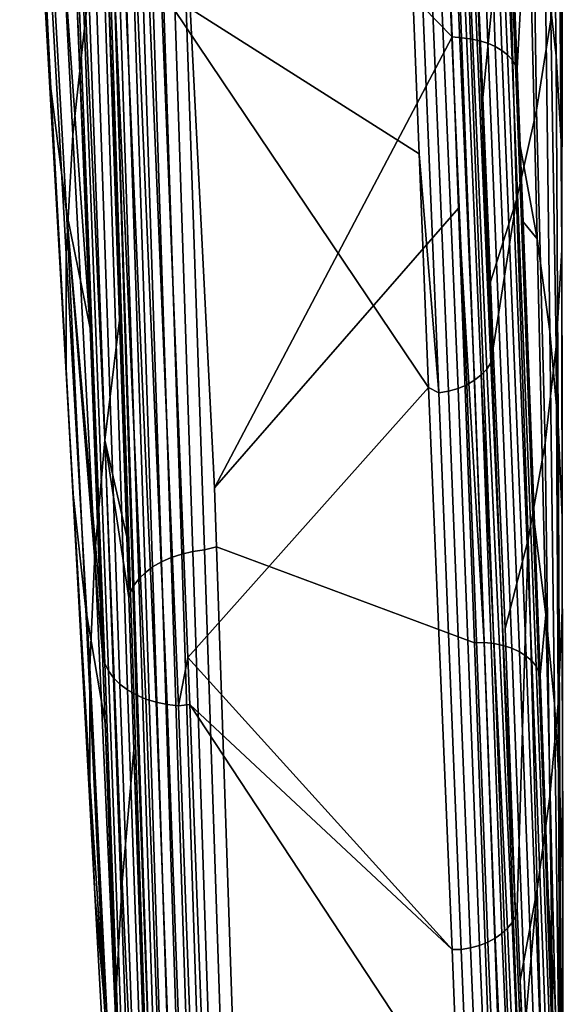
# Model space of a CAD drawing. Header units: metres. Extents: x -24 to 94, y -256 to 25.
# Tile 82 of 195: x 88.27 to 94.45, y -66.96 to -55.77. Entities that reach past the tile are written whole.
import ezdxf

# ---------------------------------------------------------------- set-up
doc = ezdxf.new("R2010")
doc.units = ezdxf.units.M
doc.layers.add('solid_10_061_003_XXX', color=7, linetype='CONTINUOUS')

msp = doc.modelspace()

# ---------------------------------------------------------------- linework, layer by layer
at = {"layer": 'solid_10_061_003_XXX'}
for points in [[(90.203461, -52.911587, 145.191498), (93.183884, -55.965942, 147.508011), (92.918137, -49.029457, 142.246948)], [(93.034416, -49.109379, 142.296875), (92.918137, -49.029457, 142.246948), (93.183884, -55.965942, 147.508011), (93.289574, -55.977665, 147.507431)], [(93.289574, -55.977665, 147.507431), (93.394547, -55.988911, 147.48735), (93.146011, -49.122292, 142.274261), (93.034416, -49.109379, 142.296875)], [(93.394547, -55.988911, 147.48735), (93.495186, -56.009193, 147.455566), (93.252365, -49.145432, 142.238434), (93.146011, -49.122292, 142.274261)], [(93.495186, -56.009193, 147.455566), (93.589424, -56.03809, 147.412766), (93.351006, -49.178253, 142.190216), (93.252365, -49.145432, 142.238434)], [(93.589424, -56.03809, 147.412766), (93.675323, -56.075012, 147.359787), (93.439621, -49.219986, 142.130753), (93.351006, -49.178253, 142.190216)], [(93.675323, -56.075012, 147.359787), (93.751129, -56.119198, 147.297729), (93.516151, -49.269665, 142.061432), (93.439621, -49.219986, 142.130753)], [(93.866455, -56.225609, 147.151657), (93.578812, -49.326122, 141.983856), (93.516151, -49.269665, 142.061432), (93.815277, -56.169743, 147.227875)], [(93.751129, -56.119198, 147.297729), (93.815277, -56.169743, 147.227875), (93.516151, -49.269665, 142.061432)], [(93.90361, -56.285648, 147.070648), (93.626122, -49.388046, 141.899841), (93.578812, -49.326122, 141.983856), (93.866455, -56.225609, 147.151657)], [(93.90361, -56.285648, 147.070648), (93.925049, -56.324287, 146.968185), (93.788727, -52.82394, 144.341705), (93.626122, -49.388046, 141.899841)], [(88.270981, -50.636894, 130.747421), (88.324348, -51.492229, 129.724411), (88.62326, -56.553455, 133.158279), (88.533173, -55.146744, 134.840912)], [(94.144318, -50.626057, 138.746826), (94.240257, -55.082981, 141.805496), (94.368103, -56.18111, 140.496567), (94.307053, -51.651302, 137.524673)], [(94.277809, -51.72831, 129.062531), (94.39502, -50.660271, 130.335251), (94.40451, -54.742538, 133.840561), (94.307053, -55.77182, 132.614029)], [(88.803322, -50.910862, 139.87056), (88.62326, -52.323002, 138.199936), (88.874107, -57.07996, 142.009201), (89.021866, -55.72776, 143.610641)], [(88.324348, -51.492229, 129.724411), (88.413246, -52.345131, 128.701843), (88.62326, -56.553455, 133.158279)], [(94.307053, -51.651302, 137.524673), (94.368103, -56.18111, 140.496567), (94.431808, -57.282124, 139.184357), (94.40451, -52.680462, 136.29805)], [(94.082306, -52.791466, 127.795837), (94.277809, -51.72831, 129.062531), (94.307053, -55.77182, 132.614029), (94.144318, -56.797375, 131.392136)], [(88.413246, -52.345131, 128.701843), (88.537613, -53.194984, 127.680481), (88.803322, -57.953491, 131.477493), (88.62326, -56.553455, 133.158279)], [(88.62326, -52.323002, 138.199936), (88.53318, -53.735802, 136.5224), (88.800209, -58.432476, 140.40239), (88.874107, -57.07996, 142.009201)], [(94.40451, -52.680462, 136.29805), (94.431808, -57.282124, 139.184357), (94.431808, -58.384068, 137.871109), (94.436913, -53.711487, 135.06929)], [(93.808693, -53.847012, 126.538544), (94.082306, -52.791466, 127.795837), (94.144318, -56.797375, 131.392136), (93.916283, -57.81699, 130.177658)], [(90.073425, -52.942783, 145.204391), (90.482864, -61.088234, 151.393173), (93.183884, -55.965942, 147.508011), (90.203461, -52.911587, 145.191498)], [(94.04805, -53.990166, 143.108444), (93.788727, -52.82394, 144.341705), (93.925049, -56.324287, 146.968185)], [(89.70356, -53.027035, 145.110382), (89.594734, -53.073502, 145.054138), (89.880768, -61.931664, 151.75676), (89.9916, -61.88261, 151.816498)], [(89.820984, -52.989353, 145.154648), (89.70356, -53.027035, 145.110382), (89.9916, -61.88261, 151.816498), (90.111832, -61.842815, 151.863632)], [(89.944977, -52.961109, 145.186157), (89.820984, -52.989353, 145.154648), (90.111832, -61.842815, 151.863632), (90.239273, -61.813007, 151.897278)], [(90.073425, -52.942783, 145.204391), (89.944977, -52.961109, 145.186157), (90.239273, -61.813007, 151.897278), (90.371582, -61.793728, 151.916809)], [(90.371582, -61.793728, 151.916809), (90.505806, -61.761013, 151.903458), (90.482864, -61.088234, 151.393173), (90.073425, -52.942783, 145.204391)], [(89.496368, -53.127964, 144.986893), (89.410149, -53.189476, 144.90976), (89.695183, -62.05381, 151.603958), (89.781357, -61.989082, 151.685471)], [(89.594734, -53.073502, 145.054138), (89.496368, -53.127964, 144.986893), (89.781357, -61.989082, 151.685471), (89.880768, -61.931664, 151.75676)], [(88.537613, -53.194984, 127.680481), (88.697357, -54.04118, 126.661049), (89.070404, -59.273808, 129.734772), (88.803322, -57.953491, 131.477493)], [(89.410149, -53.189476, 144.90976), (89.337555, -53.256992, 144.824097), (89.623825, -62.124676, 151.513702), (89.695183, -62.05381, 151.603958)], [(93.357277, -53.367249, 123.725639), (93.386658, -53.161102, 123.676651), (93.454193, -54.804054, 125.211235), (93.625305, -59.668629, 129.607788)], [(89.279839, -53.32935, 144.731369), (89.237991, -53.405304, 144.633163), (89.530457, -62.279533, 151.313675), (89.568581, -62.200375, 151.416336)], [(89.337555, -53.256992, 144.824097), (89.279839, -53.32935, 144.731369), (89.568581, -62.200375, 151.416336), (89.623825, -62.124676, 151.513702)], [(89.237991, -53.405304, 144.633163), (89.211937, -53.45895, 144.513153), (89.241669, -54.327267, 145.166809), (89.530457, -62.279533, 151.313675)], [(93.515327, -59.807175, 129.463165), (93.243721, -53.497952, 123.589417), (93.307465, -53.435303, 123.654312), (93.57798, -59.740597, 129.532227)], [(93.57798, -59.740597, 129.532227), (93.307465, -53.435303, 123.654312), (93.357277, -53.367249, 123.725639), (93.625305, -59.668629, 129.607788)], [(92.663101, -53.579605, 123.292786), (92.809265, -57.292912, 126.733871), (89.878838, -55.430717, 125.008095)], [(92.773163, -53.688202, 123.404083), (93.033638, -60.011169, 129.264481), (92.809265, -57.292912, 126.733871), (92.663101, -53.579605, 123.292786)], [(93.350189, -59.91811, 129.350815), (93.080246, -53.601742, 123.484352), (93.167427, -53.553837, 123.532349), (93.438797, -59.86681, 129.402222)], [(93.438797, -59.86681, 129.402222), (93.167427, -53.553837, 123.532349), (93.243721, -53.497952, 123.589417), (93.515327, -59.807175, 129.463165)], [(93.033638, -60.011169, 129.264481), (92.773163, -53.688202, 123.404083), (92.880951, -53.669659, 123.419518), (93.145218, -59.991142, 129.281128)], [(93.145218, -59.991142, 129.281128), (92.880951, -53.669659, 123.419518), (92.984055, -53.640633, 123.446472), (93.251556, -59.959881, 129.31012)], [(93.251556, -59.959881, 129.31012), (92.984055, -53.640633, 123.446472), (93.080246, -53.601742, 123.484352), (93.350189, -59.91811, 129.350815)], [(88.53318, -53.735802, 136.5224), (88.533173, -55.146744, 134.840912), (88.800209, -59.783367, 138.792465), (88.800209, -58.432476, 140.40239)], [(94.40451, -54.742538, 133.840561), (94.436913, -53.711487, 135.06929), (94.431808, -58.384068, 137.871109)], [(93.454193, -54.804054, 125.211235), (93.808693, -53.847012, 126.538544), (93.531647, -56.657532, 126.943253)], [(93.531647, -56.657532, 126.943253), (93.808693, -53.847012, 126.538544), (93.916283, -57.81699, 130.177658), (93.620262, -58.749794, 128.899429)], [(93.925049, -56.324287, 146.968185), (93.959045, -57.204113, 147.628113), (94.150665, -58.261261, 146.388535), (94.04805, -53.990166, 143.108444)], [(94.04805, -53.990166, 143.108444), (94.150665, -58.261261, 146.388535), (94.293968, -59.312958, 145.134705), (94.240257, -55.082981, 141.805496)], [(88.697357, -54.04118, 126.661049), (88.892365, -54.883114, 125.644264), (89.070404, -59.273808, 129.734772)], [(89.241669, -54.327267, 145.166809), (89.021866, -55.72776, 143.610641), (89.237244, -60.546593, 147.348602), (89.40493, -59.185696, 148.821564)], [(89.530457, -62.279533, 151.313675), (89.241669, -54.327267, 145.166809), (89.40493, -59.185696, 148.821564)], [(93.625305, -59.668629, 129.607788), (93.454193, -54.804054, 125.211235), (93.531647, -56.657532, 126.943253)], [(94.307053, -55.77182, 132.614029), (94.40451, -54.742538, 133.840561), (94.431808, -58.384068, 137.871109), (94.368103, -59.485153, 136.55896)], [(89.238297, -63.085014, 133.114563), (89.070404, -59.273808, 129.734772), (88.892365, -54.883114, 125.644264)], [(88.924759, -54.975491, 125.543091), (89.238297, -63.085014, 133.114563), (88.892365, -54.883114, 125.644264)], [(88.976067, -55.063419, 125.445854), (89.280144, -63.168545, 133.022705), (89.238297, -63.085014, 133.114563), (88.924759, -54.975491, 125.543091)], [(88.62326, -56.553455, 133.158279), (88.874107, -61.130901, 137.181473), (88.800209, -59.783367, 138.792465), (88.533173, -55.146744, 134.840912)], [(89.045258, -55.145153, 125.354477), (89.33786, -63.247307, 132.935349), (89.280144, -63.168545, 133.022705), (88.976067, -55.063419, 125.445854)], [(89.130974, -55.219078, 125.270775), (89.410446, -63.319946, 132.853973), (89.33786, -63.247307, 132.935349), (89.045258, -55.145153, 125.354477)], [(94.240257, -55.082981, 141.805496), (94.293968, -59.312958, 145.134705), (94.389198, -60.368351, 143.876755), (94.368103, -56.18111, 140.496567)], [(89.231514, -55.28373, 125.196404), (89.496666, -63.38522, 132.779999), (89.410446, -63.319946, 132.853973), (89.130974, -55.219078, 125.270775)], [(89.344872, -55.337818, 125.132835), (89.595039, -63.442001, 132.714691), (89.496666, -63.38522, 132.779999), (89.231514, -55.28373, 125.196404)], [(89.344872, -55.337818, 125.132835), (89.703865, -63.489319, 132.659164), (89.595039, -63.442001, 132.714691)], [(89.344872, -55.337818, 125.132835), (89.468819, -55.38028, 125.081329), (89.821289, -63.526363, 132.614365), (89.703865, -63.489319, 132.659164)], [(89.468819, -55.38028, 125.081329), (89.600891, -55.410271, 125.042908), (89.945282, -63.552494, 132.581085), (89.821289, -63.526363, 132.614365)], [(89.600891, -55.410271, 125.042908), (89.738472, -55.427193, 125.018333), (90.07373, -63.567265, 132.55986), (89.945282, -63.552494, 132.581085)], [(89.738472, -55.427193, 125.018333), (89.878838, -55.430717, 125.008095), (90.183319, -63.01738, 132.038589), (90.07373, -63.567265, 132.55986)], [(92.917465, -59.951385, 129.197464), (90.183319, -63.01738, 132.038589), (89.878838, -55.430717, 125.008095)], [(92.809265, -57.292912, 126.733871), (92.917465, -59.951385, 129.197464), (89.878838, -55.430717, 125.008095)], [(89.021866, -55.72776, 143.610641), (88.874107, -57.07996, 142.009201), (89.123863, -61.837997, 145.817245), (89.237244, -60.546593, 147.348602)], [(94.144318, -56.797375, 131.392136), (94.307053, -55.77182, 132.614029), (94.368103, -59.485153, 136.55896), (94.240257, -60.583515, 135.250214)], [(90.482864, -61.088234, 151.393173), (93.256653, -57.910919, 148.983215), (93.183884, -55.965942, 147.508011)], [(93.289574, -55.977665, 147.507431), (93.183884, -55.965942, 147.508011), (93.256653, -57.910919, 148.983215), (93.550514, -62.846695, 152.716431)], [(93.394547, -55.988911, 147.48735), (93.289574, -55.977665, 147.507431), (93.550514, -62.846695, 152.716431), (93.659973, -62.859203, 152.694687)], [(93.495186, -56.009193, 147.455566), (93.394547, -55.988911, 147.48735), (93.659973, -62.859203, 152.694687), (93.764481, -62.881538, 152.660217)], [(93.589424, -56.03809, 147.412766), (93.495186, -56.009193, 147.455566), (93.764481, -62.881538, 152.660217), (93.86171, -62.913197, 152.613815)], [(93.675323, -56.075012, 147.359787), (93.589424, -56.03809, 147.412766), (93.86171, -62.913197, 152.613815), (93.949478, -62.953468, 152.556503)], [(93.751129, -56.119198, 147.297729), (93.675323, -56.075012, 147.359787), (93.949478, -62.953468, 152.556503), (94.025818, -63.001457, 152.489578)], [(93.815277, -56.169743, 147.227875), (93.751129, -56.119198, 147.297729), (94.025818, -63.001457, 152.489578), (94.089005, -63.05608, 152.41452)], [(93.866455, -56.225609, 147.151657), (93.815277, -56.169743, 147.227875), (94.089005, -63.05608, 152.41452), (94.137642, -63.116112, 152.333038)], [(93.90361, -56.285648, 147.070648), (93.866455, -56.225609, 147.151657), (94.137642, -63.116112, 152.333038), (94.170631, -63.18021, 152.246948)], [(94.368103, -56.18111, 140.496567), (94.389198, -60.368351, 143.876755), (94.436615, -61.425705, 142.616592), (94.431808, -57.282124, 139.184357)], [(93.90361, -56.285648, 147.070648), (94.186104, -63.215363, 152.134689), (94.122429, -61.499485, 150.848709)], [(93.90361, -56.285648, 147.070648), (94.170631, -63.18021, 152.246948), (94.186104, -63.215363, 152.134689)], [(93.90361, -56.285648, 147.070648), (94.122429, -61.499485, 150.848709), (93.992325, -58.069012, 148.276764)], [(93.90361, -56.285648, 147.070648), (93.992325, -58.069012, 148.276764), (93.959045, -57.204113, 147.628113)], [(93.90361, -56.285648, 147.070648), (93.959045, -57.204113, 147.628113), (93.925049, -56.324287, 146.968185)], [(88.803322, -57.953491, 131.477493), (89.021866, -62.473209, 135.571732), (88.874107, -61.130901, 137.181473), (88.62326, -56.553455, 133.158279)], [(93.625305, -59.668629, 129.607788), (93.531647, -56.657532, 126.943253), (93.620262, -58.749794, 128.899429)], [(93.916283, -57.81699, 130.177658), (94.144318, -56.797375, 131.392136), (94.240257, -60.583515, 135.250214), (94.04805, -61.676899, 133.947754)], [(88.874107, -57.07996, 142.009201), (88.800209, -58.432476, 140.40239), (89.067169, -63.129482, 144.281998), (89.123863, -61.837997, 145.817245)], [(94.150665, -58.261261, 146.388535), (93.959045, -57.204113, 147.628113), (93.992325, -58.069012, 148.276764)], [(94.431808, -58.384068, 137.871109), (94.431808, -57.282124, 139.184357), (94.436615, -61.425705, 142.616592), (94.436615, -62.483696, 141.355728)], [(93.033638, -60.011169, 129.264481), (92.917465, -59.951385, 129.197464), (92.809265, -57.292912, 126.733871)], [(93.620262, -58.749794, 128.899429), (93.916283, -57.81699, 130.177658), (93.652359, -59.502777, 129.603699)], [(93.652359, -59.502777, 129.603699), (93.916283, -57.81699, 130.177658), (94.04805, -61.676899, 133.947754), (93.788612, -62.686329, 132.582657)], [(89.212318, -62.978046, 133.190033), (89.241783, -63.765717, 133.925262), (89.021866, -62.473209, 135.571732), (88.803322, -57.953491, 131.477493)], [(88.803322, -57.953491, 131.477493), (89.070404, -59.273808, 129.734772), (89.190399, -62.395882, 132.646744)], [(89.190399, -62.395882, 132.646744), (89.212318, -62.978046, 133.190033), (88.803322, -57.953491, 131.477493)], [(90.482864, -61.088234, 151.393173), (90.505806, -61.761013, 151.903458), (93.43705, -62.850193, 152.729462), (93.256653, -57.910919, 148.983215)], [(93.550514, -62.846695, 152.716431), (93.256653, -57.910919, 148.983215), (93.43705, -62.850193, 152.729462)], [(93.992325, -58.069012, 148.276764), (94.122429, -61.499485, 150.848709), (94.2509, -62.53273, 149.668152), (94.150665, -58.261261, 146.388535)], [(94.150665, -58.261261, 146.388535), (94.2509, -62.53273, 149.668152), (94.346367, -63.543007, 148.463837), (94.293968, -59.312958, 145.134705)], [(94.368103, -59.485153, 136.55896), (94.431808, -58.384068, 137.871109), (94.436615, -62.483696, 141.355728), (94.389198, -63.541103, 140.095627)], [(88.800209, -58.432476, 140.40239), (88.800209, -59.783367, 138.792465), (89.067169, -64.419647, 142.744431), (89.067169, -63.129482, 144.281998)], [(93.625305, -59.668629, 129.607788), (93.620262, -58.749794, 128.899429), (93.652359, -59.502777, 129.603699)], [(89.238297, -63.085014, 133.114563), (89.190399, -62.395882, 132.646744), (89.070404, -59.273808, 129.734772)], [(89.486534, -61.646408, 150.671204), (89.40493, -59.185696, 148.821564), (89.237244, -60.546593, 147.348602)], [(89.530457, -62.279533, 151.313675), (89.40493, -59.185696, 148.821564), (89.486534, -61.646408, 150.671204)], [(94.293968, -59.312958, 145.134705), (94.346367, -63.543007, 148.463837), (94.40976, -64.555542, 147.257019), (94.389198, -60.368351, 143.876755)], [(93.625305, -59.668629, 129.607788), (93.652359, -59.502777, 129.603699), (93.788612, -62.686329, 132.582657), (93.902794, -65.958641, 135.502686)], [(94.240257, -60.583515, 135.250214), (94.368103, -59.485153, 136.55896), (94.389198, -63.541103, 140.095627), (94.293968, -64.59668, 138.837814)], [(93.515327, -59.807175, 129.463165), (93.57798, -59.740597, 129.532227), (93.865623, -66.027992, 135.429489), (93.814438, -66.093346, 135.361252)], [(93.57798, -59.740597, 129.532227), (93.625305, -59.668629, 129.607788), (93.902794, -65.958641, 135.502686), (93.865623, -66.027992, 135.429489)], [(88.874107, -61.130901, 137.181473), (89.123863, -65.707306, 141.205978), (89.067169, -64.419647, 142.744431), (88.800209, -59.783367, 138.792465)], [(93.515327, -59.807175, 129.463165), (93.750282, -66.153343, 135.299362), (93.674477, -66.206772, 135.245087), (93.438797, -59.86681, 129.402222)], [(93.515327, -59.807175, 129.463165), (93.814438, -66.093346, 135.361252), (93.750282, -66.153343, 135.299362)], [(92.917465, -59.951385, 129.197464), (93.183228, -66.33699, 135.11496), (90.183319, -63.01738, 132.038589)], [(93.033638, -60.011169, 129.264481), (93.28875, -66.335236, 135.123611), (93.183228, -66.33699, 135.11496), (92.917465, -59.951385, 129.197464)], [(93.251556, -59.959881, 129.31012), (93.494347, -66.289658, 135.163651), (93.393715, -66.317421, 135.138168), (93.145218, -59.991142, 129.281128)], [(93.350189, -59.91811, 129.350815), (93.588577, -66.252518, 135.199539), (93.494347, -66.289658, 135.163651), (93.251556, -59.959881, 129.31012)], [(93.438797, -59.86681, 129.402222), (93.674477, -66.206772, 135.245087), (93.588577, -66.252518, 135.199539), (93.350189, -59.91811, 129.350815)], [(93.145218, -59.991142, 129.281128), (93.393715, -66.317421, 135.138168), (93.28875, -66.335236, 135.123611), (93.033638, -60.011169, 129.264481)], [(94.389198, -60.368351, 143.876755), (94.40976, -64.555542, 147.257019), (94.441307, -65.56926, 146.048874), (94.436615, -61.425705, 142.616592)], [(89.237244, -60.546593, 147.348602), (89.123863, -61.837997, 145.817245), (89.355904, -67.006737, 149.137039), (89.435829, -65.571571, 150.84198)], [(89.509346, -62.335251, 151.188843), (89.237244, -60.546593, 147.348602), (89.435829, -65.571571, 150.84198), (89.566719, -64.066628, 152.489609)], [(89.486534, -61.646408, 150.671204), (89.237244, -60.546593, 147.348602), (89.509346, -62.335251, 151.188843)], [(94.04805, -61.676899, 133.947754), (94.240257, -60.583515, 135.250214), (94.293968, -64.59668, 138.837814), (94.150665, -65.648827, 137.584381)], [(89.021866, -62.473209, 135.571732), (89.237244, -66.99115, 139.668274), (89.123863, -65.707306, 141.205978), (88.874107, -61.130901, 137.181473)], [(94.2509, -62.53273, 149.668152), (94.122429, -61.499485, 150.848709), (94.186104, -63.215363, 152.134689)], [(94.436615, -62.483696, 141.355728), (94.436615, -61.425705, 142.616592), (94.441307, -65.56926, 146.048874), (94.441307, -66.583351, 144.840332)], [(89.530457, -62.279533, 151.313675), (89.486534, -61.646408, 150.671204), (89.509346, -62.335251, 151.188843)], [(93.902794, -65.958641, 135.502686), (93.788612, -62.686329, 132.582657), (94.04805, -61.676899, 133.947754), (93.924294, -65.865593, 135.55957)], [(93.924294, -65.865593, 135.55957), (94.04805, -61.676899, 133.947754), (94.150665, -65.648827, 137.584381), (93.959099, -66.68718, 136.329132)], [(89.123863, -61.837997, 145.817245), (89.067169, -63.129482, 144.281998), (89.329262, -68.441376, 147.429138), (89.355904, -67.006737, 149.137039)], [(90.275658, -70.730797, 158.514694), (90.399117, -70.688232, 158.56517), (90.111832, -61.842815, 151.863632), (89.9916, -61.88261, 151.816498)], [(90.399117, -70.688232, 158.56517), (90.530563, -70.656311, 158.601257), (90.239273, -61.813007, 151.897278), (90.111832, -61.842815, 151.863632)], [(90.530563, -70.656311, 158.601257), (90.667435, -70.635651, 158.622238), (90.371582, -61.793728, 151.916809), (90.239273, -61.813007, 151.897278)], [(90.667435, -70.635651, 158.622238), (90.807045, -70.626663, 158.627716), (90.505806, -61.761013, 151.903458), (90.371582, -61.793728, 151.916809)], [(90.505806, -61.761013, 151.903458), (90.807045, -70.626663, 158.627716), (93.679749, -69.685555, 157.913834), (93.43705, -62.850193, 152.729462)], [(90.062202, -70.844299, 158.374802), (90.162613, -70.783157, 158.450821), (89.880768, -61.931664, 151.75676), (89.781357, -61.989082, 151.685471)], [(90.162613, -70.783157, 158.450821), (90.275658, -70.730797, 158.514694), (89.9916, -61.88261, 151.816498), (89.880768, -61.931664, 151.75676)], [(89.90686, -70.987976, 158.192459), (89.976395, -70.913025, 158.288116), (89.695183, -62.05381, 151.603958), (89.623825, -62.124676, 151.513702)], [(89.976395, -70.913025, 158.288116), (90.062202, -70.844299, 158.374802), (89.781357, -61.989082, 151.685471), (89.695183, -62.05381, 151.603958)], [(89.821747, -71.150612, 157.981934), (89.854973, -71.067696, 158.089737), (89.568581, -62.200375, 151.416336), (89.530457, -62.279533, 151.313675)], [(89.854973, -71.067696, 158.089737), (89.90686, -70.987976, 158.192459), (89.623825, -62.124676, 151.513702), (89.568581, -62.200375, 151.416336)], [(89.530457, -62.279533, 151.313675), (89.509346, -62.335251, 151.188843), (89.566719, -64.066628, 152.489609), (89.821747, -71.150612, 157.981934)], [(89.238297, -63.085014, 133.114563), (89.212318, -62.978046, 133.190033), (89.190399, -62.395882, 132.646744)], [(89.241783, -63.765717, 133.925262), (89.405045, -68.20845, 138.075119), (89.237244, -66.99115, 139.668274), (89.021866, -62.473209, 135.571732)], [(94.186104, -63.215363, 152.134689), (94.280121, -65.808228, 154.077423), (94.354355, -66.925667, 152.802963), (94.2509, -62.53273, 149.668152)], [(94.2509, -62.53273, 149.668152), (94.354355, -66.925667, 152.802963), (94.406471, -68.015503, 151.503998), (94.346367, -63.543007, 148.463837)], [(94.389198, -63.541103, 140.095627), (94.436615, -62.483696, 141.355728), (94.441307, -66.583351, 144.840332), (94.40976, -67.597107, 143.632217)], [(93.550514, -62.846695, 152.716431), (93.43705, -62.850193, 152.729462), (93.679749, -69.685555, 157.913834), (93.796646, -69.688599, 157.904633)], [(93.659973, -62.859203, 152.694687), (93.550514, -62.846695, 152.716431), (93.796646, -69.688599, 157.904633), (93.910683, -69.702667, 157.881027)], [(93.764481, -62.881538, 152.660217), (93.659973, -62.859203, 152.694687), (93.910683, -69.702667, 157.881027), (94.019073, -69.727394, 157.843628)], [(89.238297, -63.085014, 133.114563), (89.530746, -71.205025, 140.693924), (89.241783, -63.765717, 133.925262), (89.212318, -62.978046, 133.190033)], [(93.86171, -62.913197, 152.613815), (93.764481, -62.881538, 152.660217), (94.019073, -69.727394, 157.843628), (94.119164, -69.762184, 157.79332)], [(93.949478, -62.953468, 152.556503), (93.86171, -62.913197, 152.613815), (94.119164, -69.762184, 157.79332), (94.208504, -69.80619, 157.731339)], [(94.025818, -63.001457, 152.489578), (93.949478, -62.953468, 152.556503), (94.208504, -69.80619, 157.731339), (94.284904, -69.85833, 157.65921)], [(89.530746, -71.205025, 140.693924), (89.238297, -63.085014, 133.114563), (89.280144, -63.168545, 133.022705), (89.568863, -71.292389, 140.598145)], [(90.07373, -63.567265, 132.55986), (90.183319, -63.01738, 132.038589), (90.203918, -63.553219, 132.535156)], [(93.183228, -66.33699, 135.11496), (90.203918, -63.553219, 132.535156), (90.183319, -63.01738, 132.038589)], [(94.089005, -63.05608, 152.41452), (94.025818, -63.001457, 152.489578), (94.284904, -69.85833, 157.65921), (94.346512, -69.917328, 157.57869)], [(94.137642, -63.116112, 152.333038), (94.089005, -63.05608, 152.41452), (94.346512, -69.917328, 157.57869), (94.3918, -69.98175, 157.491745)], [(89.067169, -63.129482, 144.281998), (89.067169, -64.419647, 142.744431), (89.329262, -68.441376, 147.429138)], [(89.568863, -71.292389, 140.598145), (89.280144, -63.168545, 133.022705), (89.33786, -63.247307, 132.935349), (89.624107, -71.375122, 140.506683)], [(94.170631, -63.18021, 152.246948), (94.137642, -63.116112, 152.333038), (94.3918, -69.98175, 157.491745), (94.419678, -70.050003, 157.400513)], [(94.170631, -63.18021, 152.246948), (94.419678, -70.050003, 157.400513), (94.429451, -70.120438, 157.30722)], [(94.170631, -63.18021, 152.246948), (94.429451, -70.120438, 157.30722), (94.280121, -65.808228, 154.077423)], [(94.170631, -63.18021, 152.246948), (94.280121, -65.808228, 154.077423), (94.186104, -63.215363, 152.134689)], [(89.624107, -71.375122, 140.506683), (89.33786, -63.247307, 132.935349), (89.410446, -63.319946, 132.853973), (89.695465, -71.451714, 140.421219)], [(89.695465, -71.451714, 140.421219), (89.410446, -63.319946, 132.853973), (89.496666, -63.38522, 132.779999), (89.781639, -71.520752, 140.343307)], [(89.781639, -71.520752, 140.343307), (89.496666, -63.38522, 132.779999), (89.595039, -63.442001, 132.714691), (89.88105, -71.580986, 140.274384)], [(89.88105, -71.580986, 140.274384), (89.595039, -63.442001, 132.714691), (89.703865, -63.489319, 132.659164), (89.99189, -71.63131, 140.215698)], [(89.99189, -71.63131, 140.215698), (89.703865, -63.489319, 132.659164), (89.821289, -63.526363, 132.614365), (90.112122, -71.670815, 140.16832)], [(90.112122, -71.670815, 140.16832), (89.821289, -63.526363, 132.614365), (89.945282, -63.552494, 132.581085), (90.239563, -71.698769, 140.133118)], [(94.293968, -64.59668, 138.837814), (94.389198, -63.541103, 140.095627), (94.40976, -67.597107, 143.632217), (94.346367, -68.609764, 142.425507)], [(94.346367, -63.543007, 148.463837), (94.406471, -68.015503, 151.503998), (94.437584, -69.106461, 150.203796), (94.40976, -64.555542, 147.257019)], [(90.239563, -71.698769, 140.133118), (89.945282, -63.552494, 132.581085), (90.07373, -63.567265, 132.55986), (90.37188, -71.714661, 140.110748)], [(90.07373, -63.567265, 132.55986), (90.203918, -63.553219, 132.535156), (90.485619, -71.143692, 139.569183), (90.37188, -71.714661, 140.110748)], [(93.258636, -68.19175, 136.83374), (90.485619, -71.143692, 139.569183), (90.203918, -63.553219, 132.535156)], [(93.183228, -66.33699, 135.11496), (93.258636, -68.19175, 136.83374), (90.203918, -63.553219, 132.535156)], [(89.530746, -71.205025, 140.693924), (89.405045, -68.20845, 138.075119), (89.241783, -63.765717, 133.925262)], [(89.566719, -64.066628, 152.489609), (89.435829, -65.571571, 150.84198), (89.657974, -70.382263, 154.589142), (89.730148, -68.954201, 156.1595)], [(89.821747, -71.150612, 157.981934), (89.566719, -64.066628, 152.489609), (89.730148, -68.954201, 156.1595)], [(89.123863, -65.707306, 141.205978), (89.355904, -69.874222, 145.719711), (89.329262, -68.441376, 147.429138), (89.067169, -64.419647, 142.744431)], [(94.150665, -65.648827, 137.584381), (94.293968, -64.59668, 138.837814), (94.346367, -68.609764, 142.425507), (94.2509, -69.620354, 141.221451)], [(94.40976, -64.555542, 147.257019), (94.437584, -69.106461, 150.203796), (94.447899, -70.197906, 148.903046), (94.441307, -65.56926, 146.048874)], [(89.435829, -65.571571, 150.84198), (89.355904, -67.006737, 149.137039), (89.613365, -71.7453, 152.967773), (89.657974, -70.382263, 154.589142)], [(93.959099, -66.68718, 136.329132), (94.150665, -65.648827, 137.584381), (93.991936, -67.465828, 137.058578)], [(93.991936, -67.465828, 137.058578), (94.150665, -65.648827, 137.584381), (94.2509, -69.620354, 141.221451), (94.122597, -70.607674, 140.002762)], [(94.441307, -65.56926, 146.048874), (94.447899, -70.197906, 148.903046), (94.437584, -71.289368, 147.602295), (94.441307, -66.583351, 144.840332)], [(89.237244, -66.99115, 139.668274), (89.435829, -71.304047, 144.010284), (89.355904, -69.874222, 145.719711), (89.123863, -65.707306, 141.205978)], [(93.902794, -65.958641, 135.502686), (93.924294, -65.865593, 135.55957), (93.959099, -66.68718, 136.329132), (94.169846, -72.253532, 141.393631)], [(94.280121, -65.808228, 154.077423), (94.429451, -70.120438, 157.30722), (94.437767, -71.04715, 156.202805), (94.354355, -66.925667, 152.802963)], [(93.902794, -65.958641, 135.502686), (94.169846, -72.253532, 141.393631), (94.136848, -72.327179, 141.315567), (93.865623, -66.027992, 135.429489)], [(93.814438, -66.093346, 135.361252), (94.088211, -72.396988, 141.242325), (94.025009, -72.461395, 141.175507), (93.750282, -66.153343, 135.299362)], [(93.865623, -66.027992, 135.429489), (94.136848, -72.327179, 141.315567), (94.088211, -72.396988, 141.242325), (93.814438, -66.093346, 135.361252)], [(93.674477, -66.206772, 135.245087), (93.948677, -72.518967, 141.116653), (93.860924, -72.568405, 141.067047), (93.588577, -66.252518, 135.199539)], [(93.750282, -66.153343, 135.299362), (94.025009, -72.461395, 141.175507), (93.948677, -72.518967, 141.116653), (93.674477, -66.206772, 135.245087)], [(93.28875, -66.335236, 135.123611), (93.549767, -72.65789, 140.983749), (93.258636, -68.19175, 136.83374), (93.183228, -66.33699, 135.11496)], [(93.393715, -66.317421, 135.138168), (93.659203, -72.638649, 140.999847), (93.549767, -72.65789, 140.983749), (93.28875, -66.335236, 135.123611)], [(93.494347, -66.289658, 135.163651), (93.763702, -72.608597, 141.027817), (93.659203, -72.638649, 140.999847), (93.393715, -66.317421, 135.138168)], [(93.588577, -66.252518, 135.199539), (93.860924, -72.568405, 141.067047), (93.763702, -72.608597, 141.027817), (93.494347, -66.289658, 135.163651)], [(94.40976, -67.597107, 143.632217), (94.441307, -66.583351, 144.840332), (94.437584, -71.289368, 147.602295)], [(94.169846, -72.253532, 141.393631), (93.959099, -66.68718, 136.329132), (93.991936, -67.465828, 137.058578)], [(94.406471, -68.015503, 151.503998), (94.354355, -66.925667, 152.802963), (94.437767, -71.04715, 156.202805), (94.444, -71.973869, 155.098373)]]:
    msp.add_3dface(points, dxfattribs=at)

doc.saveas('drawing.dxf')
